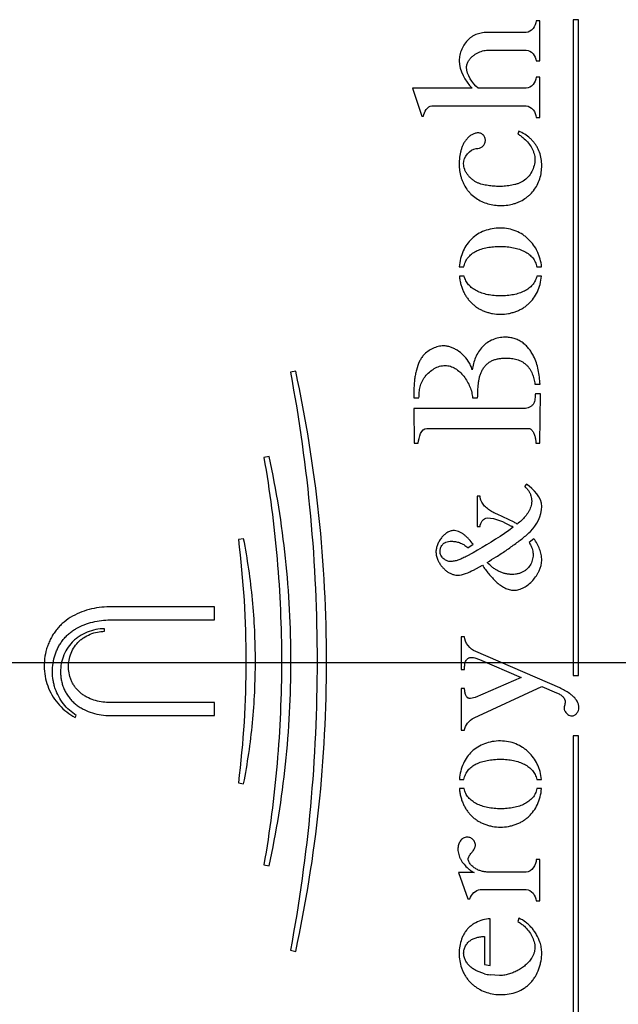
# Model space of a CAD drawing. Header units: inches. Extents: x 0 to 2792, y 0 to 2338.
# Tile 4 of 10: x 187 to 213, y 1473 to 1516. Entities that reach past the tile are written whole.
import ezdxf

# ---------------------------------------------------------------- set-up
doc = ezdxf.new("R2010")
doc.units = ezdxf.units.IN
doc.header["$LTSCALE"] = 1.21
doc.header["$MEASUREMENT"] = 0
doc.layers.add('00_COMPONENTS', color=7, linetype='CONTINUOUS')

msp = doc.modelspace()

# ---------------------------------------------------------------- linework, layer by layer
at = {"layer": '00_COMPONENTS', "color": 7, "linetype": 'Continuous'}
for p, q in [((210.0569, 1516.376), (209.9063, 1516.376)), ((210.0569, 1514.6331), (210.0569, 1516.376)), ((211.5125, 1516.4323), (211.5125, 1487.8228)), ((211.7463, 1516.4323), (211.5125, 1516.4323)), ((211.7463, 1487.8228), (211.7463, 1516.4323)), ((209.4701, 1515.8785), (207.876, 1515.8785)), ((207.7926, 1515.1045), (209.4701, 1515.1045)), ((209.9063, 1514.6331), (210.0569, 1514.6331)), ((210.0569, 1513.9236), (209.9063, 1513.9236)), ((210.0569, 1512.1633), (210.0569, 1513.9236)), ((207.1068, 1513.4436), (204.5135, 1513.4436)), ((204.5135, 1513.4436), (204.918, 1512.2243)), ((209.4701, 1513.4436), (207.3685, 1513.4436)), ((205.3462, 1512.6694), (209.4701, 1512.6694)), ((204.918, 1512.2243), (204.9815, 1512.2243)), ((209.9063, 1512.1633), (210.0569, 1512.1633)), ((207.3707, 1511.4946), (207.3606, 1511.4944)), ((209.1424, 1511.5742), (209.1027, 1511.4433)), ((206.5504, 1505.6458), (206.7514, 1505.6458)), ((209.9324, 1505.6458), (210.136, 1505.6458)), ((206.7614, 1505.2457), (206.5543, 1505.2457)), ((210.1341, 1505.2457), (209.9273, 1505.2457)), ((199.4171, 1501.1042), (199.187, 1501.0577)), ((209.8471, 1500.5272), (210.0724, 1500.5272)), ((204.5686, 1499.9354), (204.7921, 1499.9354)), ((207.1248, 1499.9354), (207.3494, 1499.9354)), ((210.0874, 1500.1183), (209.8648, 1500.1183)), ((210.0569, 1497.9597), (210.0874, 1500.1183)), ((209.3819, 1499.4729), (204.5722, 1499.4729)), ((204.5722, 1499.4729), (204.585, 1497.9597)), ((205.1321, 1498.6055), (209.5493, 1498.6055)), ((204.585, 1497.9597), (204.7514, 1497.9597)), ((209.8903, 1497.9597), (210.0569, 1497.9597)), ((198.2603, 1497.378), (198.0291, 1497.3333)), ((209.477, 1496.1683), (209.3928, 1496.0712)), ((207.3265, 1495.6415), (207.3265, 1494.3195)), ((207.4559, 1495.6415), (207.3265, 1495.6415)), ((208.9408, 1494.5083), (208.2008, 1494.8638)), ((207.3265, 1494.3195), (207.4559, 1494.3195)), ((209.5822, 1494.0445), (209.651, 1494.1089)), ((197.147, 1493.7913), (196.9153, 1493.7538)), ((206.9264, 1493.3983), (207.1504, 1493.5489)), ((209.8051, 1493.7886), (209.5994, 1493.6225)), ((207.1484, 1493.1759), (206.8551, 1493.0186)), ((207.341, 1493.2859), (207.1484, 1493.1759)), ((207.1707, 1492.4246), (207.555, 1492.6353)), ((195.8762, 1490.8166), (191.2884, 1490.8166)), ((195.8762, 1490.2491), (195.8762, 1490.8166)), ((191.3257, 1490.2491), (195.8762, 1490.2491)), ((191.0867, 1489.7519), (191.0867, 1489.8668)), ((206.6309, 1489.5183), (206.6309, 1488.0857)), ((206.7816, 1489.5183), (206.6309, 1489.5183)), ((210.9292, 1487.2807), (207.2655, 1488.8691)), ((207.432, 1488.5247), (209.2474, 1487.7378)), ((206.6309, 1488.0857), (206.7816, 1488.0857)), ((211.5125, 1487.8228), (211.7463, 1487.8228)), ((209.2474, 1487.7378), (207.2416, 1486.8706)), ((206.6309, 1487.2565), (206.6309, 1485.4332)), ((206.7816, 1487.2565), (206.6309, 1487.2565)), ((207.194, 1485.9723), (210.144, 1487.349)), ((210.144, 1487.349), (210.7865, 1487.0706)), ((195.8762, 1486.6458), (191.3335, 1486.6458)), ((195.8762, 1486.0784), (195.8762, 1486.6458)), ((207.2416, 1486.8706), (207.0333, 1486.8214)), ((189.7991, 1485.9941), (189.8476, 1486.083)), ((191.3257, 1486.0784), (195.8762, 1486.0784)), ((206.6309, 1485.4332), (206.7816, 1485.4332)), ((211.5125, 1485.1898), (211.5125, 1461.0317)), ((211.7463, 1485.1898), (211.5125, 1485.1898)), ((211.7463, 1461.0317), (211.7463, 1485.1898)), ((196.9153, 1483.1415), (197.1471, 1483.1041)), ((206.5521, 1483.2949), (206.7531, 1483.2949)), ((209.9279, 1483.2949), (210.1341, 1483.2949)), ((206.7573, 1482.8886), (206.553, 1482.8886)), ((210.1354, 1482.8886), (209.9308, 1482.8886)), ((210.0569, 1479.8043), (209.9063, 1479.8043)), ((210.0569, 1477.997), (210.0569, 1479.8043)), ((198.0297, 1479.5645), (198.2608, 1479.5194)), ((207.2005, 1479.2282), (206.52, 1479.2282)), ((206.52, 1479.2282), (206.9243, 1478.0843)), ((209.4701, 1479.2457), (207.9394, 1479.2457)), ((207.4636, 1478.4857), (209.4701, 1478.4857)), ((206.9243, 1478.0843), (207.0036, 1478.0843)), ((209.9063, 1477.997), (210.0569, 1477.997)), ((207.8883, 1475.1679), (207.8883, 1477.2175)), ((209.1424, 1477.2362), (209.1027, 1477.0878)), ((207.6495, 1476.4401), (207.6495, 1475.2172)), ((199.1869, 1475.837), (199.4172, 1475.7908)), ((207.6495, 1475.2172), (207.8883, 1475.1679)), ((208.2969, 1474.736), (207.8883, 1474.7661))]:
    msp.add_line(p, q, dxfattribs=at)
at = {"layer": '00_COMPONENTS', "color": 4, "linetype": 'Continuous'}
msp.add_line((135.6811, 1488.3882), (215.7307, 1488.3882), dxfattribs=at)
at = {"layer": '00_COMPONENTS', "color": 7, "linetype": 'Continuous'}
for centre, radius, start, end in [((207.7829, 1492.5281), 2.0847, 57.77773, 60.60457), ((207.5145, 1491.8562), 3.0113, 58.79006, 61.72938), ((206.2997, 1493.7088), 0.436, 85.66929, 90.00569), ((207.8695, 1495.8277), 2.4725, 308.15462, 313.84535), ((208.238, 1477.0501), 2.3105, 255.24398, 261.29573)]:
    msp.add_arc(centre, radius, start, end, dxfattribs=at)
for points in [[(209.9063, 1516.376), (209.8926, 1516.1559), (209.6906, 1515.8785), (209.4701, 1515.8785)], [(209.4701, 1515.1045), (209.6842, 1515.1045), (209.892, 1514.8467), (209.9063, 1514.6331)], [(206.5437, 1514.6405), (206.5437, 1514.1996), (206.8027, 1513.7629), (207.1068, 1513.4436)], [(207.3685, 1513.4436), (207.1104, 1513.6769), (206.8688, 1514.012), (206.8688, 1514.36)], [(209.9063, 1513.9236), (209.8922, 1513.7078), (209.6863, 1513.4436), (209.4701, 1513.4436)], [(204.9815, 1512.2243), (205.0208, 1512.4121), (205.1544, 1512.6694), (205.3462, 1512.6694)], [(209.4701, 1512.6694), (209.6928, 1512.6694), (209.8928, 1512.3856), (209.9063, 1512.1633)], [(206.7368, 1510.1511), (206.7368, 1510.4367), (207.0029, 1510.8067), (207.2885, 1510.8067)], [(204.7514, 1497.9597), (204.7907, 1498.2064), (204.8822, 1498.6055), (205.1321, 1498.6055)], [(210.144, 1495.1964), (210.144, 1495.5893), (209.7996, 1495.9438), (209.477, 1496.1683)], [(209.651, 1494.1089), (209.938, 1494.3846), (210.144, 1494.7984), (210.144, 1495.1964)], [(207.4559, 1494.3195), (207.4559, 1494.4852), (207.6077, 1494.7019), (207.7733, 1494.7019)], [(207.7733, 1494.7019), (208.1376, 1494.7019), (208.4887, 1494.5233), (208.8061, 1494.3444)], [(208.8944, 1494.2917), (208.4007, 1493.9219), (207.8746, 1493.5954), (207.341, 1493.2859)], [(206.4629, 1492.2034), (206.7101, 1492.2034), (206.9489, 1492.3156), (207.1707, 1492.4246)], [(207.2655, 1488.8691), (207.0178, 1488.9764), (206.7816, 1489.2485), (206.7816, 1489.5183)], [(206.7816, 1485.4332), (206.7816, 1485.6594), (206.989, 1485.8766), (207.194, 1485.9723)], [(209.9063, 1479.8043), (209.8936, 1479.5684), (209.7063, 1479.2457), (209.4701, 1479.2457)], [(207.0036, 1478.0843), (207.0858, 1478.2704), (207.2601, 1478.4857), (207.4636, 1478.4857)], [(209.4701, 1478.4857), (209.6884, 1478.4857), (209.8924, 1478.2149), (209.9063, 1477.997)]]:
    msp.add_open_spline(points, degree=3, dxfattribs=at)
for points, knots in [([(207.876, 1515.8785), (207.7927, 1515.8785), (207.6675, 1515.8738), (207.5024, 1515.8506), (207.3806, 1515.8227), (207.2822, 1515.7888), (207.2066, 1515.7545), (207.1328, 1515.7149), (207.0449, 1515.6557), (206.9145, 1515.5433), (206.774, 1515.3747), (206.6466, 1515.1438), (206.5645, 1514.8963), (206.5437, 1514.7247), (206.5437, 1514.6405)], [0, 0, 0, 0, 0.1222691, 0.1836142, 0.2446944, 0.3055593, 0.3360407, 0.366655, 0.4284679, 0.4912208, 0.6190564, 0.7484388, 0.8763649, 1, 1, 1, 1]), ([(206.8688, 1514.36), (206.8688, 1514.3846), (206.8729, 1514.4339), (206.8907, 1514.5065), (206.919, 1514.5768), (206.9632, 1514.6563), (207.0281, 1514.7421), (207.1159, 1514.8297), (207.2161, 1514.9078), (207.3253, 1514.9751), (207.4404, 1515.0302), (207.5584, 1515.0716), (207.676, 1515.0978), (207.7545, 1515.1045), (207.7926, 1515.1045)], [0, 0, 0, 0, 0.0572479, 0.1147277, 0.1732057, 0.2331325, 0.3260259, 0.4223184, 0.521067, 0.6209089, 0.7202683, 0.8175224, 0.9111636, 1, 1, 1, 1]), ([(207.3606, 1511.4944), (207.337, 1511.4935), (207.2896, 1511.4882), (207.1966, 1511.4645), (207.0851, 1511.4124), (206.9645, 1511.3237), (206.8585, 1511.2153), (206.7692, 1511.0941), (206.6991, 1510.9646), (206.6469, 1510.8303), (206.6151, 1510.716), (206.5943, 1510.6235), (206.5762, 1510.5303), (206.5587, 1510.4125), (206.5461, 1510.2699), (206.5409, 1510.0787), (206.554, 1509.887), (206.5868, 1509.6983), (206.6218, 1509.5591), (206.6675, 1509.4229), (206.7433, 1509.2469), (206.841, 1509.0809), (206.9586, 1508.9296), (207.089, 1508.7894), (207.2755, 1508.6376), (207.5263, 1508.496), (207.7963, 1508.396), (208.078, 1508.3377), (208.2693, 1508.3252), (208.365, 1508.3252)], [0, 0, 0, 0, 0.0154047, 0.0308521, 0.0622946, 0.0947243, 0.1277442, 0.1605399, 0.1922846, 0.2232667, 0.2540286, 0.269428, 0.2848588, 0.3157996, 0.3468278, 0.3779245, 0.4401847, 0.4713111, 0.5024087, 0.5335004, 0.5646318, 0.62691, 0.6580525, 0.6891624, 0.7513075, 0.813545, 0.8757011, 0.937804, 1, 1, 1, 1]), ([(207.2885, 1510.8067), (207.3338, 1510.8067), (207.4026, 1510.8169), (207.4876, 1510.8506), (207.5464, 1510.8867), (207.5971, 1510.9337), (207.6378, 1510.9897), (207.6674, 1511.0524), (207.6846, 1511.1196), (207.6877, 1511.1888), (207.6764, 1511.2571), (207.6515, 1511.3218), (207.62, 1511.3704), (207.5889, 1511.4044), (207.5538, 1511.4348), (207.4854, 1511.4771), (207.4161, 1511.4946), (207.3707, 1511.4946)], [0, 0, 0, 0, 0.1237876, 0.1863499, 0.2487049, 0.3111152, 0.3738443, 0.4366766, 0.4993546, 0.5618845, 0.6244891, 0.6871266, 0.7497697, 0.781229, 0.8128275, 0.8761307, 1, 1, 1, 1]), ([(208.365, 1508.3252), (208.463, 1508.3252), (208.6591, 1508.3382), (208.8994, 1508.3899), (209.0847, 1508.4539), (209.2641, 1508.5333), (209.4329, 1508.6353), (209.586, 1508.7582), (209.7271, 1508.8949), (209.8791, 1509.0891), (210.0169, 1509.3507), (210.1055, 1509.6327), (210.1401, 1509.8766), (210.1458, 1510.0729), (210.1371, 1510.2687), (210.0975, 1510.511), (210.0143, 1510.7423), (209.922, 1510.9151), (209.8396, 1511.0375), (209.745, 1511.1513), (209.6047, 1511.2911), (209.4075, 1511.4416), (209.2326, 1511.535), (209.1424, 1511.5742)], [0, 0, 0, 0, 0.0624497, 0.1247663, 0.1559471, 0.1871769, 0.2496261, 0.2808706, 0.3121205, 0.3746072, 0.4370699, 0.4994782, 0.5620053, 0.5932947, 0.6245276, 0.6867316, 0.7489265, 0.780118, 0.8113798, 0.842761, 0.8742668, 0.9373753, 1, 1, 1, 1]), ([(209.1027, 1511.4433), (209.1522, 1511.4157), (209.2495, 1511.3534), (209.4085, 1511.2245), (209.5714, 1511.0516), (209.695, 1510.8662), (209.7699, 1510.7075), (209.812, 1510.5856), (209.8386, 1510.4612), (209.8449, 1510.3772), (209.8449, 1510.3354)], [0, 0, 0, 0, 0.1222753, 0.248437, 0.4409103, 0.6323266, 0.7263763, 0.8188886, 0.9099424, 1, 1, 1, 1]), ([(208.3033, 1509.1587), (208.2194, 1509.1587), (208.0934, 1509.1641), (207.9263, 1509.1806), (207.8015, 1509.1974), (207.6773, 1509.218), (207.5543, 1509.245), (207.4333, 1509.2818), (207.315, 1509.3311), (207.2015, 1509.396), (207.0946, 1509.4755), (206.9964, 1509.5676), (206.9097, 1509.6705), (206.8371, 1509.7822), (206.7814, 1509.9007), (206.7454, 1510.0243), (206.7368, 1510.1091), (206.7368, 1510.1511)], [0, 0, 0, 0, 0.1222088, 0.1833861, 0.2445617, 0.3056801, 0.3667174, 0.4278673, 0.4896645, 0.5529643, 0.617759, 0.6832653, 0.7486895, 0.8133435, 0.8767607, 0.9388372, 1, 1, 1, 1]), ([(209.8449, 1510.3354), (209.8449, 1510.2445), (209.8181, 1510.0594), (209.7145, 1509.7988), (209.5559, 1509.5669), (209.3818, 1509.4119), (209.2229, 1509.3243), (209.0978, 1509.2742), (208.9684, 1509.2363), (208.8366, 1509.2077), (208.7039, 1509.1856), (208.5264, 1509.1648), (208.3924, 1509.1587), (208.3033, 1509.1587)], [0, 0, 0, 0, 0.124931, 0.253603, 0.3823443, 0.5078548, 0.5694368, 0.630944, 0.6926874, 0.7545201, 0.8161216, 0.8775111, 1, 1, 1, 1]), ([(208.3439, 1507.3416), (208.2212, 1507.3416), (207.9828, 1507.3223), (207.6451, 1507.2313), (207.3449, 1507.0837), (207.0861, 1506.8842), (206.8719, 1506.6368), (206.7069, 1506.3427), (206.5966, 1506.0075), (206.5598, 1505.7687), (206.5504, 1505.6458)], [0, 0, 0, 0, 0.1343393, 0.2603294, 0.3807246, 0.498268, 0.615712, 0.7366776, 0.8650366, 1, 1, 1, 1]), ([(210.136, 1505.6458), (210.1257, 1505.7625), (210.0952, 1505.9355), (210.0252, 1506.1559), (209.9381, 1506.364), (209.7969, 1506.6053), (209.6155, 1506.816), (209.4502, 1506.9613), (209.2715, 1507.0909), (209.0232, 1507.2216), (208.6937, 1507.3199), (208.4618, 1507.3416), (208.3439, 1507.3416)], [0, 0, 0, 0, 0.129603, 0.1929767, 0.2555631, 0.3788009, 0.5005087, 0.5612057, 0.6219696, 0.7443301, 0.8695571, 1, 1, 1, 1]), ([(206.7514, 1505.6458), (206.7578, 1505.6844), (206.7749, 1505.7594), (206.814, 1505.8663), (206.8652, 1505.9647), (206.9279, 1506.0547), (207.0014, 1506.1365), (207.1143, 1506.2361), (207.246, 1506.3185), (207.3906, 1506.385), (207.5508, 1506.4438), (207.7692, 1506.4985), (208.0496, 1506.5359), (208.244, 1506.5435), (208.3439, 1506.5435)], [0, 0, 0, 0, 0.058889, 0.1154841, 0.1706727, 0.2252941, 0.2801031, 0.3357429, 0.4513289, 0.5120856, 0.575045, 0.707813, 0.8497148, 1, 1, 1, 1]), ([(208.3439, 1506.5435), (208.442, 1506.5435), (208.6336, 1506.5345), (208.9103, 1506.4923), (209.1652, 1506.4226), (209.3588, 1506.3405), (209.4972, 1506.261), (209.5908, 1506.1956), (209.6753, 1506.123), (209.7498, 1506.0426), (209.8138, 1505.9542), (209.866, 1505.8576), (209.9063, 1505.7543), (209.9251, 1505.6823), (209.9324, 1505.6458)], [0, 0, 0, 0, 0.1489577, 0.2905507, 0.4240333, 0.5490558, 0.6085088, 0.6660821, 0.7221436, 0.7772336, 0.8320598, 0.8874058, 0.9434575, 1, 1, 1, 1]), ([(206.5543, 1505.2457), (206.5602, 1505.1847), (206.5765, 1505.064), (206.6151, 1504.8875), (206.6673, 1504.7191), (206.733, 1504.5608), (206.8115, 1504.4136), (206.902, 1504.2775), (207.0037, 1504.1524), (207.1159, 1504.0383), (207.2383, 1503.9354), (207.3708, 1503.8445), (207.5135, 1503.766), (207.6661, 1503.7009), (207.8273, 1503.6497), (208.0522, 1503.6), (208.2265, 1503.5849), (208.3429, 1503.5849)], [0, 0, 0, 0, 0.0681924, 0.135222, 0.200574, 0.2638982, 0.3254799, 0.3857986, 0.4453002, 0.5043867, 0.5634171, 0.6227691, 0.6828609, 0.744141, 0.8068196, 0.8706212, 1, 1, 1, 1]), ([(208.3531, 1504.3831), (208.257, 1504.3831), (208.0675, 1504.3917), (207.7928, 1504.4309), (207.5381, 1504.4977), (207.3103, 1504.5925), (207.1132, 1504.7146), (206.9763, 1504.8404), (206.8885, 1504.9538), (206.8338, 1505.0447), (206.7904, 1505.1423), (206.7697, 1505.2107), (206.7614, 1505.2457)], [0, 0, 0, 0, 0.1479281, 0.2914373, 0.4264235, 0.5521367, 0.6699188, 0.781613, 0.8360843, 0.8902242, 0.9446339, 1, 1, 1, 1]), ([(208.3429, 1503.5849), (208.4594, 1503.5849), (208.6339, 1503.6001), (208.8592, 1503.6498), (209.0208, 1503.701), (209.1737, 1503.766), (209.3168, 1503.8445), (209.4498, 1503.9357), (209.6136, 1504.0739), (209.7939, 1504.2779), (209.9635, 1504.5651), (210.0823, 1504.8916), (210.123, 1505.1251), (210.1341, 1505.2457)], [0, 0, 0, 0, 0.1295232, 0.1934332, 0.2562357, 0.3176469, 0.3778765, 0.4373893, 0.4966352, 0.6157913, 0.7379822, 0.8653318, 1, 1, 1, 1]), ([(209.9273, 1505.2457), (209.9192, 1505.2096), (209.8988, 1505.1387), (209.8563, 1505.0375), (209.8026, 1504.9438), (209.7381, 1504.8584), (209.6636, 1504.7813), (209.58, 1504.7118), (209.4877, 1504.6495), (209.3518, 1504.5736), (209.1611, 1504.4955), (208.9094, 1504.4302), (208.6369, 1504.3916), (208.4487, 1504.3831), (208.3531, 1504.3831)], [0, 0, 0, 0, 0.0573279, 0.1138106, 0.1692502, 0.2239939, 0.2788847, 0.3346458, 0.3918354, 0.4508458, 0.5751868, 0.7091237, 0.8520552, 1, 1, 1, 1]), ([(208.5478, 1502.5812), (208.4556, 1502.5812), (208.2713, 1502.5636), (208.0058, 1502.4832), (207.7625, 1502.3499), (207.5506, 1502.1694), (207.3795, 1501.948), (207.2495, 1501.6989), (207.1594, 1501.433), (207.1252, 1501.2492), (207.1147, 1501.1573)], [0, 0, 0, 0, 0.1245378, 0.2483997, 0.3724412, 0.49683, 0.6219368, 0.7482533, 0.8749023, 1, 1, 1, 1]), ([(209.7872, 1501.7575), (209.7568, 1501.8154), (209.6909, 1501.9294), (209.5764, 1502.0904), (209.4443, 1502.2372), (209.3185, 1502.3427), (209.2087, 1502.4132), (209.093, 1502.4738), (208.9389, 1502.5314), (208.7454, 1502.5722), (208.6136, 1502.5812), (208.5478, 1502.5812)], [0, 0, 0, 0, 0.1248026, 0.2506416, 0.3759787, 0.5002576, 0.5622472, 0.6243422, 0.7490501, 0.8744985, 1, 1, 1, 1]), ([(205.8617, 1502.2026), (205.7825, 1502.2026), (205.6206, 1502.1806), (205.3889, 1502.096), (205.174, 1501.9675), (205.0079, 1501.82), (204.8895, 1501.6714), (204.8366, 1501.5783), (204.8149, 1501.5305)], [0, 0, 0, 0, 0.1823149, 0.371626, 0.5641904, 0.7550118, 0.879188, 1, 1, 1, 1]), ([(207.1147, 1501.1573), (207.0965, 1501.2244), (207.059, 1501.3237), (206.9936, 1501.4499), (206.8968, 1501.6069), (206.7293, 1501.8084), (206.511, 1501.9848), (206.3186, 1502.0931), (206.1695, 1502.1542), (206.0167, 1502.1932), (205.913, 1502.2026), (205.8617, 1502.2026)], [0, 0, 0, 0, 0.1203999, 0.1826125, 0.2458956, 0.4393947, 0.6330563, 0.7279641, 0.8207425, 0.9112753, 1, 1, 1, 1]), ([(207.3494, 1499.9354), (207.3502, 1500.0377), (207.3544, 1500.2426), (207.3738, 1500.4987), (207.4023, 1500.7025), (207.4341, 1500.8538), (207.4802, 1501.0014), (207.5445, 1501.1427), (207.6291, 1501.2738), (207.7151, 1501.3719), (207.7925, 1501.4412), (207.8544, 1501.4879), (207.92, 1501.5287), (208.012, 1501.5745), (208.1093, 1501.6088), (208.2089, 1501.6338), (208.3097, 1501.6535), (208.4372, 1501.6687), (208.5397, 1501.6723), (208.591, 1501.6723)], [0, 0, 0, 0, 0.1242853, 0.2489784, 0.3116686, 0.3742415, 0.4365974, 0.4991219, 0.5622619, 0.6254731, 0.6569593, 0.6883061, 0.7195221, 0.7506739, 0.8130466, 0.8442882, 0.8754695, 0.9377252, 1, 1, 1, 1]), ([(208.591, 1501.6723), (208.6697, 1501.6723), (208.7879, 1501.6661), (208.9434, 1501.6409), (209.0582, 1501.6122), (209.1699, 1501.5719), (209.2768, 1501.5192), (209.3774, 1501.4549), (209.4699, 1501.3797), (209.5525, 1501.294), (209.6235, 1501.1987), (209.6836, 1501.0961), (209.7501, 1500.9518), (209.8101, 1500.7621), (209.8375, 1500.6057), (209.8471, 1500.5272)], [0, 0, 0, 0, 0.1243806, 0.1865463, 0.2487506, 0.3111398, 0.3738689, 0.4367174, 0.4994539, 0.5619401, 0.6242833, 0.6867973, 0.7495718, 0.8750949, 1, 1, 1, 1]), ([(210.0724, 1500.5272), (210.0657, 1500.6328), (210.0467, 1500.8442), (209.9976, 1501.1591), (209.9178, 1501.4676), (209.8363, 1501.6641), (209.7872, 1501.7575)], [0, 0, 0, 0, 0.2495723, 0.5006633, 0.7511621, 1, 1, 1, 1]), ([(204.8149, 1501.5305), (204.7596, 1501.4068), (204.6929, 1501.2133), (204.6328, 1500.9485), (204.6008, 1500.7471), (204.5811, 1500.5445), (204.5677, 1500.2739), (204.5678, 1500.0708), (204.5686, 1499.9354)], [0, 0, 0, 0, 0.2498256, 0.3752358, 0.5005932, 0.6255725, 0.7503612, 1, 1, 1, 1]), ([(204.7921, 1499.9354), (204.7928, 1500.0166), (204.7963, 1500.1385), (204.8155, 1500.2999), (204.8395, 1500.4199), (204.8755, 1500.5383), (204.9259, 1500.6538), (204.9894, 1500.7654), (205.0901, 1500.9075), (205.241, 1501.0669), (205.4184, 1501.195), (205.5718, 1501.2723), (205.69, 1501.3156), (205.8108, 1501.3429), (205.8925, 1501.3493), (205.9331, 1501.3493)], [0, 0, 0, 0, 0.1208188, 0.1811147, 0.2415334, 0.3025619, 0.3648732, 0.4285126, 0.4931522, 0.6236185, 0.7529456, 0.8163524, 0.8785984, 0.9397151, 1, 1, 1, 1]), ([(205.9331, 1501.3493), (205.9712, 1501.3493), (206.0478, 1501.3431), (206.1991, 1501.3073), (206.3819, 1501.2213), (206.5792, 1501.0692), (206.7539, 1500.8785), (206.9014, 1500.6599), (207.017, 1500.424), (207.0957, 1500.1813), (207.121, 1500.016), (207.1248, 1499.9354)], [0, 0, 0, 0, 0.0571767, 0.1146091, 0.2325715, 0.3566757, 0.4862291, 0.618732, 0.7508227, 0.8789487, 1, 1, 1, 1]), ([(199.187, 1501.0577), (199.5739, 1498.9806), (200.1562, 1494.788), (200.4446, 1488.4473), (200.1563, 1482.1068), (199.5745, 1477.914), (199.1869, 1475.837)], [0, 0, 0, 0, 0.2499977, 0.5, 0.7500024, 1, 1, 1, 1]), ([(199.4172, 1475.7908), (199.8663, 1477.8675), (200.5394, 1482.0723), (200.8727, 1488.4475), (200.5392, 1494.8228), (199.8655, 1499.0274), (199.4171, 1501.1042)], [0, 0, 0, 0, 0.2500408, 0.5, 0.7499591, 1, 1, 1, 1]), ([(209.8648, 1500.1183), (209.8629, 1500.0431), (209.8553, 1499.9295), (209.8297, 1499.7806), (209.7951, 1499.6911), (209.7502, 1499.6301), (209.709, 1499.5898), (209.6617, 1499.5549), (209.5925, 1499.5161), (209.4991, 1499.4829), (209.4205, 1499.4729), (209.3819, 1499.4729)], [0, 0, 0, 0, 0.245526, 0.3700916, 0.4921396, 0.5533966, 0.6158029, 0.6794775, 0.7441486, 0.8740039, 1, 1, 1, 1]), ([(209.5493, 1498.6055), (209.564, 1498.6055), (209.5929, 1498.6025), (209.6339, 1498.589), (209.6711, 1498.5675), (209.7107, 1498.534), (209.7502, 1498.4852), (209.7869, 1498.4206), (209.8173, 1498.3483), (209.8502, 1498.2447), (209.8767, 1498.1146), (209.8876, 1498.0098), (209.8903, 1497.9597)], [0, 0, 0, 0, 0.0556022, 0.1090309, 0.1624561, 0.2174546, 0.304726, 0.3985481, 0.4981074, 0.6015417, 0.8097209, 1, 1, 1, 1]), ([(198.0291, 1497.3333), (198.2855, 1495.8679), (198.67, 1492.9131), (198.8606, 1488.4489), (198.6703, 1483.9848), (198.2859, 1481.0299), (198.0297, 1479.5645)], [0, 0, 0, 0, 0.249998, 0.5000001, 0.750002, 1, 1, 1, 1]), ([(198.2608, 1479.5194), (198.5784, 1480.9841), (199.054, 1483.9506), (199.2895, 1488.4487), (199.0536, 1492.9469), (198.5772, 1495.9132), (198.2603, 1497.378)], [0, 0, 0, 0, 0.2499965, 0.4999999, 0.7500033, 1, 1, 1, 1]), ([(209.3928, 1496.0712), (209.4255, 1496.0473), (209.487, 1495.9927), (209.5646, 1495.896), (209.6271, 1495.7874), (209.673, 1495.6704), (209.6961, 1495.5684), (209.7047, 1495.4861), (209.7062, 1495.4043), (209.6959, 1495.3026), (209.6664, 1495.1837), (209.6223, 1495.0694), (209.5662, 1494.9609), (209.4999, 1494.8589), (209.4006, 1494.7315), (209.26, 1494.5868), (209.1373, 1494.4824), (209.0749, 1494.4317)], [0, 0, 0, 0, 0.0620427, 0.125223, 0.189196, 0.253376, 0.3171316, 0.3487128, 0.3800571, 0.4423773, 0.5047217, 0.5672171, 0.6296151, 0.6915926, 0.7533676, 0.8768358, 1, 1, 1, 1]), ([(208.2008, 1494.8638), (208.1347, 1494.889), (208.0026, 1494.9501), (207.8474, 1495.0471), (207.7314, 1495.1397), (207.6521, 1495.2154), (207.5827, 1495.2971), (207.5196, 1495.3936), (207.4793, 1495.4877), (207.46, 1495.5749), (207.4563, 1495.6192), (207.4559, 1495.6415)], [0, 0, 0, 0, 0.1869145, 0.3836268, 0.4820376, 0.5788276, 0.6731606, 0.7646686, 0.8828104, 0.9412168, 1, 1, 1, 1]), ([(206.2997, 1494.1448), (206.275, 1494.1448), (206.2252, 1494.1406), (206.1264, 1494.1163), (206.0068, 1494.0582), (205.8776, 1493.9563), (205.7632, 1493.8292), (205.6672, 1493.6843), (205.5932, 1493.5289), (205.5449, 1493.3704), (205.5321, 1493.263), (205.5321, 1493.2112)], [0, 0, 0, 0, 0.056614, 0.1138143, 0.2322155, 0.3575638, 0.4885507, 0.6220827, 0.7543009, 0.88132, 1, 1, 1, 1]), ([(207.1504, 1493.5489), (207.0954, 1493.6216), (207.0103, 1493.7281), (206.8859, 1493.8585), (206.7878, 1493.9465), (206.6839, 1494.0224), (206.5735, 1494.0834), (206.4561, 1494.1263), (206.3741, 1494.1404), (206.3327, 1494.1436)], [0, 0, 0, 0, 0.2625099, 0.3919022, 0.5184539, 0.64166, 0.7618336, 0.8803778, 1, 1, 1, 1]), ([(207.7603, 1492.7566), (207.8939, 1492.8369), (208.1715, 1493.0085), (208.5892, 1493.2821), (208.939, 1493.5275), (209.2077, 1493.7302), (209.3355, 1493.8324), (209.397, 1493.8835)], [0, 0, 0, 0, 0.2350858, 0.4922319, 0.7531857, 0.8794661, 1, 1, 1, 1]), ([(196.9153, 1493.7538), (197.1353, 1491.9954), (197.3567, 1488.4477), (197.1363, 1484.8998), (196.9153, 1483.1415)], [0, 0, 0, 0, 0.5, 1, 1, 1, 1]), ([(197.1471, 1483.1041), (197.3188, 1483.9832), (197.575, 1485.7596), (197.702, 1488.4477), (197.5748, 1491.1357), (197.318, 1492.912), (197.147, 1493.7913)], [0, 0, 0, 0, 0.2499972, 0.5, 0.7500026, 1, 1, 1, 1]), ([(206.1543, 1492.7975), (206.1331, 1492.7975), (206.0879, 1492.8029), (206.0195, 1492.8231), (205.9492, 1492.856), (205.8577, 1492.917), (205.7812, 1493.0031), (205.7314, 1493.1064), (205.7136, 1493.1778), (205.7091, 1493.2371), (205.7108, 1493.2827), (205.7171, 1493.3284), (205.7312, 1493.3877), (205.7586, 1493.4582), (205.8004, 1493.521), (205.8422, 1493.5643), (205.8785, 1493.5938), (205.9201, 1493.6197), (205.9858, 1493.65), (206.0846, 1493.6748), (206.1685, 1493.6803), (206.2135, 1493.6803)], [0, 0, 0, 0, 0.0439773, 0.0938455, 0.1479456, 0.204707, 0.3216672, 0.3814367, 0.4421423, 0.4732115, 0.5048664, 0.536872, 0.5688951, 0.6315997, 0.6930456, 0.7242729, 0.7564242, 0.7900685, 0.8258654, 0.9065223, 1, 1, 1, 1]), ([(206.2135, 1493.6803), (206.2412, 1493.6803), (206.2978, 1493.6779), (206.4148, 1493.6635), (206.5343, 1493.6324), (206.6528, 1493.5829), (206.7793, 1493.5149), (206.8685, 1493.448), (206.9264, 1493.3983)], [0, 0, 0, 0, 0.1062155, 0.2167196, 0.4508479, 0.5760014, 0.7077702, 1, 1, 1, 1]), ([(209.5994, 1493.6225), (209.6393, 1493.558), (209.6914, 1493.4556), (209.7388, 1493.3106), (209.7617, 1493.1979), (209.7697, 1493.0826), (209.7609, 1492.9663), (209.7358, 1492.8513), (209.6811, 1492.7022), (209.595, 1492.5643), (209.4812, 1492.4482), (209.3806, 1492.3728), (209.2654, 1492.3116), (209.1366, 1492.2667), (208.9969, 1492.2389), (208.9, 1492.2326), (208.8508, 1492.2326)], [0, 0, 0, 0, 0.1157497, 0.1740602, 0.2324023, 0.2909173, 0.3499848, 0.4097104, 0.4700263, 0.5919424, 0.654019, 0.7173992, 0.7831368, 0.8523161, 0.9248546, 1, 1, 1, 1]), ([(210.144, 1492.8544), (210.144, 1492.9367), (210.1264, 1493.1031), (210.0555, 1493.3451), (209.9478, 1493.576), (209.8555, 1493.7198), (209.8051, 1493.7886)], [0, 0, 0, 0, 0.2447409, 0.493732, 0.7464443, 1, 1, 1, 1]), ([(205.5321, 1493.2112), (205.5321, 1493.1525), (205.5439, 1493.063), (205.5777, 1492.9471), (205.6182, 1492.8446), (205.6781, 1492.7305), (205.7609, 1492.6095), (205.8572, 1492.4983), (205.9647, 1492.4), (206.0811, 1492.3177), (206.2043, 1492.2544), (206.3321, 1492.2135), (206.4198, 1492.2034), (206.4629, 1492.2034)], [0, 0, 0, 0, 0.118076, 0.1797147, 0.2428772, 0.3398573, 0.4385068, 0.5374787, 0.6354186, 0.7311326, 0.823786, 0.9131629, 1, 1, 1, 1]), ([(206.8551, 1493.0186), (206.8212, 1493.0017), (206.7566, 1492.9694), (206.6367, 1492.9118), (206.5229, 1492.8633), (206.4111, 1492.8287), (206.3286, 1492.8106), (206.2428, 1492.7997), (206.1843, 1492.7975), (206.1543, 1492.7975)], [0, 0, 0, 0, 0.1529513, 0.2915934, 0.537569, 0.6513602, 0.7637377, 0.8786035, 1, 1, 1, 1]), ([(207.555, 1492.6353), (207.6423, 1492.5078), (207.7813, 1492.3175), (207.9873, 1492.0786), (208.156, 1491.9096), (208.3355, 1491.7621), (208.525, 1491.6443), (208.6928, 1491.5778), (208.8294, 1491.5502), (208.8981, 1491.5454), (208.9324, 1491.5454)], [0, 0, 0, 0, 0.2548563, 0.3880299, 0.5201358, 0.6482523, 0.7705172, 0.8868185, 0.9435217, 1, 1, 1, 1]), ([(208.8508, 1492.2326), (208.799, 1492.2326), (208.6953, 1492.2396), (208.5433, 1492.2683), (208.3971, 1492.3142), (208.2577, 1492.3761), (208.1245, 1492.4524), (207.9528, 1492.573), (207.8347, 1492.68), (207.7603, 1492.7566)], [0, 0, 0, 0, 0.1250496, 0.2499885, 0.3724504, 0.4941568, 0.6171997, 0.742383, 1, 1, 1, 1]), ([(208.9324, 1491.5454), (208.9683, 1491.5454), (209.0412, 1491.5509), (209.1497, 1491.5746), (209.2575, 1491.6126), (209.4011, 1491.6814), (209.5726, 1491.797), (209.757, 1491.9701), (209.8894, 1492.1378), (209.9789, 1492.2827), (210.0888, 1492.4973), (210.144, 1492.6973), (210.144, 1492.8544)], [0, 0, 0, 0, 0.0557975, 0.113063, 0.1721391, 0.2331058, 0.3600141, 0.4916688, 0.6247509, 0.6907709, 0.7558647, 1, 1, 1, 1]), ([(191.2884, 1490.8166), (191.1415, 1490.8166), (190.845, 1490.7969), (190.4064, 1490.7108), (189.9812, 1490.5665), (189.5838, 1490.3628), (189.2869, 1490.1414), (189.0798, 1489.934), (188.9404, 1489.7647), (188.8173, 1489.5833), (188.7112, 1489.3916), (188.6225, 1489.1911), (188.5284, 1488.9148), (188.4559, 1488.5559), (188.4418, 1488.1176), (188.5007, 1487.6837), (188.632, 1487.2661), (188.8343, 1486.8761), (189.1024, 1486.5257), (189.4246, 1486.2244), (189.6705, 1486.0626), (189.7991, 1485.9941)], [0, 0, 0, 0, 0.0626124, 0.126297, 0.1901299, 0.2534402, 0.3160003, 0.3471377, 0.3782488, 0.4093601, 0.4404765, 0.4715886, 0.5026905, 0.5648323, 0.6269122, 0.6888468, 0.7506646, 0.8126906, 0.8752399, 0.9378784, 1, 1, 1, 1]), ([(189.8476, 1486.083), (189.7421, 1486.1507), (189.5421, 1486.3056), (189.2844, 1486.5836), (189.0753, 1486.8997), (188.9487, 1487.1882), (188.8779, 1487.4282), (188.8274, 1487.6732), (188.8016, 1487.9865), (188.8285, 1488.3628), (188.9006, 1488.6697), (188.9889, 1488.905), (189.0706, 1489.0752), (189.1671, 1489.2375), (189.278, 1489.3903), (189.4025, 1489.5321), (189.5405, 1489.661), (189.6907, 1489.7764), (189.9052, 1489.913), (190.1955, 1490.051), (190.5646, 1490.1662), (190.9437, 1490.2339), (191.1992, 1490.2491), (191.3257, 1490.2491)], [0, 0, 0, 0, 0.0620969, 0.1246278, 0.1870241, 0.2489655, 0.2798883, 0.3108242, 0.3727842, 0.4349101, 0.4970501, 0.5281612, 0.5593041, 0.5904508, 0.6215777, 0.6526809, 0.683786, 0.7149803, 0.7463481, 0.8096507, 0.8735408, 0.9373218, 1, 1, 1, 1]), ([(191.0867, 1489.8668), (190.9575, 1489.8668), (190.6962, 1489.8395), (190.3187, 1489.7259), (190.0256, 1489.5732), (189.8144, 1489.4182), (189.6237, 1489.243), (189.4258, 1488.9861), (189.2599, 1488.6357), (189.1687, 1488.2591), (189.1559, 1487.9359), (189.184, 1487.68), (189.2244, 1487.4911), (189.2841, 1487.3074), (189.3632, 1487.1312), (189.4609, 1486.9645), (189.5761, 1486.8092), (189.7076, 1486.6672), (189.8544, 1486.5406), (190.0145, 1486.4298), (190.2431, 1486.3026), (190.5502, 1486.1824), (190.9347, 1486.0976), (191.1962, 1486.0784), (191.3257, 1486.0784)], [0, 0, 0, 0, 0.0623611, 0.1257846, 0.1892161, 0.2207124, 0.2519765, 0.3139557, 0.3757928, 0.4377037, 0.4997063, 0.5307478, 0.561766, 0.5927607, 0.6237587, 0.6547781, 0.6858137, 0.716866, 0.7479622, 0.7791973, 0.8106345, 0.8739919, 0.9374926, 1, 1, 1, 1]), ([(191.3335, 1486.6458), (191.2263, 1486.6458), (191.0098, 1486.6601), (190.6904, 1486.7246), (190.4341, 1486.8177), (190.2424, 1486.9176), (190.1076, 1487.0053), (189.9834, 1487.1064), (189.8716, 1487.2208), (189.7732, 1487.3469), (189.6893, 1487.483), (189.6207, 1487.6274), (189.5513, 1487.8286), (189.505, 1488.0922), (189.5134, 1488.4127), (189.5846, 1488.7253), (189.7186, 1489.0165), (189.8803, 1489.2303), (190.0368, 1489.3766), (190.2105, 1489.5061), (190.4521, 1489.6338), (190.7638, 1489.729), (190.9799, 1489.7519), (191.0867, 1489.7519)], [0, 0, 0, 0, 0.0625797, 0.1261678, 0.189541, 0.220952, 0.2521463, 0.2831996, 0.3142354, 0.3452845, 0.3763307, 0.4073504, 0.4383471, 0.5003208, 0.562342, 0.6242577, 0.6860803, 0.7480525, 0.779312, 0.8108044, 0.874229, 0.9376447, 1, 1, 1, 1]), ([(206.7816, 1488.0857), (206.7816, 1488.1145), (206.7805, 1488.1722), (206.782, 1488.2592), (206.7939, 1488.3473), (206.8215, 1488.4331), (206.8577, 1488.4994), (206.8953, 1488.5442), (206.9272, 1488.5718), (206.9632, 1488.5924), (207.0161, 1488.6109), (207.0587, 1488.6152), (207.0872, 1488.6152)], [0, 0, 0, 0, 0.1245652, 0.2490525, 0.3757578, 0.5070683, 0.6366065, 0.6988266, 0.7590002, 0.8178504, 0.876961, 1, 1, 1, 1]), ([(207.0872, 1488.6152), (207.1165, 1488.6152), (207.1763, 1488.609), (207.2927, 1488.581), (207.3772, 1488.5484), (207.432, 1488.5247)], [0, 0, 0, 0, 0.245001, 0.5006249, 1, 1, 1, 1]), ([(207.0333, 1486.8214), (207.0219, 1486.8214), (206.9995, 1486.8225), (206.967, 1486.8286), (206.9368, 1486.8396), (206.9097, 1486.8561), (206.8859, 1486.8774), (206.8576, 1486.9119), (206.8297, 1486.964), (206.8065, 1487.0339), (206.7915, 1487.1084), (206.7834, 1487.1831), (206.7816, 1487.2326), (206.7816, 1487.2565)], [0, 0, 0, 0, 0.060835, 0.1192569, 0.1756397, 0.2311181, 0.2872621, 0.34518, 0.4679881, 0.5997446, 0.7364515, 0.8721761, 1, 1, 1, 1]), ([(210.7865, 1487.0706), (210.812, 1487.0595), (210.8631, 1487.038), (210.9383, 1487.0022), (210.9976, 1486.9654), (211.0409, 1486.9298), (211.0813, 1486.8892), (211.1238, 1486.831), (211.1531, 1486.7653), (211.1654, 1486.7105), (211.1692, 1486.6555), (211.1568, 1486.5869), (211.137, 1486.5206), (211.1244, 1486.4661), (211.1188, 1486.4245), (211.1192, 1486.3821), (211.1272, 1486.3395), (211.1415, 1486.2974), (211.1684, 1486.2425), (211.2143, 1486.1796), (211.2833, 1486.118), (211.3624, 1486.0752), (211.4207, 1486.0635), (211.449, 1486.0635)], [0, 0, 0, 0, 0.0605671, 0.1211444, 0.1816916, 0.212317, 0.2434835, 0.3065312, 0.3686444, 0.3989656, 0.4287979, 0.4885119, 0.5496077, 0.5801387, 0.6105036, 0.6410512, 0.6723845, 0.7046638, 0.7378, 0.8055475, 0.8732059, 0.9383123, 1, 1, 1, 1]), ([(211.7619, 1486.4234), (211.7619, 1486.448), (211.7583, 1486.4969), (211.7426, 1486.5687), (211.7175, 1486.6378), (211.6606, 1486.7508), (211.5697, 1486.8633), (211.4521, 1486.9707), (211.321, 1487.0715), (211.1474, 1487.1784), (211.0016, 1487.2494), (210.9292, 1487.2807)], [0, 0, 0, 0, 0.0586441, 0.1165746, 0.1746876, 0.2336275, 0.4179322, 0.5147789, 0.6136303, 0.8119, 1, 1, 1, 1]), ([(211.449, 1486.0635), (211.4704, 1486.0635), (211.5138, 1486.07), (211.5746, 1486.0955), (211.6295, 1486.1335), (211.6766, 1486.181), (211.7141, 1486.236), (211.7502, 1486.3152), (211.7619, 1486.3805), (211.7619, 1486.4234)], [0, 0, 0, 0, 0.1227981, 0.2477499, 0.375076, 0.502786, 0.6291081, 0.7542468, 1, 1, 1, 1]), ([(208.3439, 1484.9698), (208.222, 1484.9698), (207.9852, 1484.9508), (207.6496, 1484.861), (207.3508, 1484.7154), (207.0929, 1484.5185), (206.8788, 1484.2743), (206.7129, 1483.9841), (206.6009, 1483.653), (206.5625, 1483.4167), (206.5521, 1483.2949)], [0, 0, 0, 0, 0.1344614, 0.2606081, 0.381158, 0.4988181, 0.6162945, 0.7371249, 0.8651914, 1, 1, 1, 1]), ([(210.1341, 1483.2949), (210.1226, 1483.4105), (210.0908, 1483.5816), (210.0194, 1483.7994), (209.9314, 1484.005), (209.7896, 1484.2434), (209.6084, 1484.4513), (209.4435, 1484.5947), (209.2655, 1484.7226), (209.0185, 1484.8515), (208.6912, 1484.9484), (208.461, 1484.9698), (208.3439, 1484.9698)], [0, 0, 0, 0, 0.1294083, 0.1927208, 0.2552658, 0.3784707, 0.5001968, 0.5609176, 0.6217137, 0.7441593, 0.8694809, 1, 1, 1, 1]), ([(206.7531, 1483.2949), (206.7601, 1483.3327), (206.7783, 1483.4061), (206.8187, 1483.5105), (206.871, 1483.6066), (206.9345, 1483.6945), (207.0087, 1483.7743), (207.1221, 1483.8715), (207.2893, 1483.9738), (207.5184, 1484.0647), (207.7742, 1484.1276), (208.0524, 1484.1641), (208.245, 1484.1716), (208.3439, 1484.1716)], [0, 0, 0, 0, 0.0583466, 0.114566, 0.1695318, 0.2240631, 0.2788899, 0.3346287, 0.4505595, 0.5745724, 0.7076598, 0.8497339, 1, 1, 1, 1]), ([(208.3439, 1484.1716), (208.4408, 1484.1716), (208.6302, 1484.1627), (208.9038, 1484.1214), (209.1563, 1484.0532), (209.3485, 1483.973), (209.4863, 1483.8953), (209.5798, 1483.8314), (209.6644, 1483.7607), (209.7394, 1483.6825), (209.8043, 1483.5964), (209.8578, 1483.5022), (209.8998, 1483.4013), (209.9198, 1483.3308), (209.9279, 1483.2949)], [0, 0, 0, 0, 0.1488222, 0.2903943, 0.4239894, 0.5492488, 0.6088502, 0.6665662, 0.7227324, 0.7778534, 0.8325955, 0.8877423, 0.9436054, 1, 1, 1, 1]), ([(206.553, 1482.8886), (206.5584, 1482.8272), (206.5741, 1482.7056), (206.6119, 1482.5278), (206.6634, 1482.3579), (206.7286, 1482.1981), (206.8068, 1482.0495), (206.8971, 1481.9121), (206.9988, 1481.7859), (207.1112, 1481.6708), (207.2338, 1481.5669), (207.3667, 1481.475), (207.5098, 1481.3958), (207.6629, 1481.3301), (207.8248, 1481.2784), (208.0508, 1481.2282), (208.2259, 1481.2129), (208.3429, 1481.2129)], [0, 0, 0, 0, 0.0682284, 0.135329, 0.2007789, 0.2641986, 0.3258387, 0.3861841, 0.4456869, 0.5047553, 0.5637527, 0.6230589, 0.6830948, 0.7443129, 0.8069368, 0.8706939, 1, 1, 1, 1]), ([(208.3536, 1482.0101), (208.2566, 1482.0101), (208.0654, 1482.0189), (207.7882, 1482.0589), (207.5315, 1482.1269), (207.3022, 1482.2235), (207.1045, 1482.3478), (206.9681, 1482.4761), (206.8811, 1482.5915), (206.8273, 1482.6841), (206.7849, 1482.7834), (206.7651, 1482.853), (206.7573, 1482.8886)], [0, 0, 0, 0, 0.148055, 0.2916442, 0.4266218, 0.5522316, 0.6697961, 0.7812574, 0.8356781, 0.8898462, 0.9443859, 1, 1, 1, 1]), ([(208.3429, 1481.2129), (208.46, 1481.2129), (208.6353, 1481.2283), (208.8616, 1481.2785), (209.0238, 1481.3301), (209.1773, 1481.3958), (209.3209, 1481.475), (209.4542, 1481.5671), (209.6183, 1481.7066), (209.7987, 1481.9125), (209.9678, 1482.2023), (210.0855, 1482.5317), (210.125, 1482.7671), (210.1354, 1482.8886)], [0, 0, 0, 0, 0.1294422, 0.193304, 0.2560485, 0.3173945, 0.3775655, 0.4370305, 0.4962429, 0.6153786, 0.7376153, 0.8650957, 1, 1, 1, 1]), ([(209.9308, 1482.8886), (209.9232, 1482.852), (209.9037, 1482.7799), (209.8624, 1482.677), (209.8096, 1482.5814), (209.7456, 1482.4943), (209.6715, 1482.4156), (209.588, 1482.3448), (209.4957, 1482.2813), (209.3593, 1482.2041), (209.1678, 1482.1246), (208.9145, 1482.0581), (208.6399, 1482.0188), (208.4501, 1482.0101), (208.3536, 1482.0101)], [0, 0, 0, 0, 0.0574757, 0.1141338, 0.1697546, 0.224585, 0.2794706, 0.3351653, 0.392254, 0.4511515, 0.5752761, 0.7090545, 0.8519662, 1, 1, 1, 1]), ([(206.8954, 1480.7705), (206.8649, 1480.7705), (206.8039, 1480.7624), (206.7187, 1480.7275), (206.6461, 1480.6712), (206.568, 1480.5769), (206.5045, 1480.4351), (206.4882, 1480.3125), (206.4882, 1480.2515)], [0, 0, 0, 0, 0.1252344, 0.2495993, 0.3736358, 0.4987359, 0.7495904, 1, 1, 1, 1]), ([(207.9394, 1479.2457), (207.8886, 1479.2457), (207.7869, 1479.2482), (207.635, 1479.2641), (207.4847, 1479.2975), (207.3631, 1479.3438), (207.2692, 1479.3935), (207.1996, 1479.4385), (207.1325, 1479.4906), (207.0702, 1479.5488), (207.0158, 1479.6119), (206.9727, 1479.6787), (206.9443, 1479.7482), (206.9364, 1479.8081), (206.9421, 1479.8545), (206.9518, 1479.8886), (206.966, 1479.9223), (206.9905, 1479.9673), (207.0284, 1480.0223), (207.0793, 1480.0863), (207.131, 1480.1502), (207.179, 1480.2149), (207.2191, 1480.2816), (207.2423, 1480.3404), (207.2519, 1480.3889), (207.2542, 1480.4261), (207.2513, 1480.464), (207.2411, 1480.5149), (207.2173, 1480.5768), (207.1808, 1480.6326), (207.1447, 1480.6715), (207.1046, 1480.7057), (207.048, 1480.7395), (206.9734, 1480.7646), (206.9213, 1480.7705), (206.8954, 1480.7705)], [0, 0, 0, 0, 0.0610477, 0.1219645, 0.1830657, 0.2453249, 0.2774308, 0.3105393, 0.3447581, 0.3791887, 0.4127364, 0.4445465, 0.4742123, 0.5021327, 0.5159487, 0.5300348, 0.5445976, 0.5597181, 0.5914983, 0.6246131, 0.657834, 0.6902103, 0.7212321, 0.7509428, 0.765603, 0.7804137, 0.7955522, 0.8110123, 0.8425899, 0.8745067, 0.8904035, 0.9062095, 0.9376255, 0.9688998, 1, 1, 1, 1]), ([(206.4882, 1480.2515), (206.4882, 1480.2125), (206.4943, 1480.1338), (206.5199, 1480.0175), (206.5605, 1479.9035), (206.6326, 1479.7554), (206.7515, 1479.5832), (206.9078, 1479.4242), (207.0602, 1479.3074), (207.1532, 1479.2522), (207.2005, 1479.2282)], [0, 0, 0, 0, 0.0898479, 0.1808002, 0.2733235, 0.3674763, 0.5592126, 0.7518861, 0.8779839, 1, 1, 1, 1]), ([(207.8883, 1477.2175), (207.781, 1477.2115), (207.5652, 1477.1742), (207.3111, 1477.0727), (207.1241, 1476.9594), (206.9958, 1476.8591), (206.8824, 1476.7442), (206.7871, 1476.615), (206.7093, 1476.4753), (206.6273, 1476.279), (206.5611, 1476.0203), (206.5356, 1475.7014), (206.5587, 1475.3822), (206.6212, 1475.1222), (206.6989, 1474.9239), (206.7713, 1474.7814), (206.8568, 1474.6462), (206.9546, 1474.5196), (207.0641, 1474.4031), (207.1844, 1474.2978), (207.314, 1474.2044), (207.4973, 1474.0962), (207.7431, 1473.992), (208.0546, 1473.9185), (208.2674, 1473.9027), (208.3737, 1473.9027)], [0, 0, 0, 0, 0.0629337, 0.1270185, 0.1589988, 0.1907011, 0.2220777, 0.2532282, 0.2843529, 0.3155093, 0.3775891, 0.4397064, 0.5020221, 0.5642551, 0.5953786, 0.6265359, 0.657714, 0.6888887, 0.7200415, 0.7511727, 0.7823093, 0.8134586, 0.8756449, 0.937753, 1, 1, 1, 1]), ([(209.1027, 1477.0878), (209.1532, 1477.0604), (209.252, 1476.9976), (209.4124, 1476.8661), (209.5753, 1476.6883), (209.7212, 1476.4609), (209.8195, 1476.2143), (209.8449, 1476.0404), (209.8449, 1475.955)], [0, 0, 0, 0, 0.1220487, 0.2478046, 0.4398919, 0.6315744, 0.8186844, 1, 1, 1, 1]), ([(210.144, 1475.7278), (210.144, 1475.8044), (210.1296, 1475.9602), (210.0609, 1476.2294), (209.9523, 1476.4699), (209.821, 1476.676), (209.708, 1476.8205), (209.5824, 1476.9517), (209.4024, 1477.1036), (209.2493, 1477.1931), (209.1424, 1477.2362)], [0, 0, 0, 0, 0.1206152, 0.2449777, 0.4363242, 0.5330103, 0.6293639, 0.7247232, 0.8185371, 1, 1, 1, 1]), ([(207.6495, 1474.8157), (207.5964, 1474.8299), (207.4909, 1474.8617), (207.3371, 1474.9228), (207.1903, 1475.0004), (207.0774, 1475.0811), (206.9951, 1475.1561), (206.9185, 1475.2387), (206.8364, 1475.3539), (206.7774, 1475.4825), (206.7488, 1475.5902), (206.7377, 1475.6724), (206.7381, 1475.7555), (206.7501, 1475.838), (206.7728, 1475.9189), (206.816, 1476.023), (206.8771, 1476.119), (206.9529, 1476.202), (207.0376, 1476.2746), (207.1585, 1476.346), (207.2906, 1476.3929), (207.4, 1476.418), (207.5104, 1476.4353), (207.594, 1476.4401), (207.6495, 1476.4401)], [0, 0, 0, 0, 0.0616199, 0.1235789, 0.1855029, 0.2475044, 0.2787629, 0.3103387, 0.3738434, 0.4367511, 0.467831, 0.4987078, 0.5295894, 0.560694, 0.5920696, 0.623665, 0.6869355, 0.7184323, 0.7496671, 0.8118974, 0.8746861, 0.9062682, 0.9378056, 1, 1, 1, 1]), ([(209.8449, 1475.955), (209.8449, 1475.9142), (209.8379, 1475.8324), (209.8079, 1475.7124), (209.7603, 1475.5964), (209.6857, 1475.4656), (209.5765, 1475.325), (209.4287, 1475.1819), (209.2605, 1475.0547), (209.0773, 1474.9453), (208.8844, 1474.8561), (208.6872, 1474.7892), (208.4911, 1474.7468), (208.3604, 1474.736), (208.2969, 1474.736)], [0, 0, 0, 0, 0.0571597, 0.1144346, 0.172657, 0.232329, 0.3249165, 0.4210538, 0.5198179, 0.6198322, 0.7194815, 0.8170791, 0.9110253, 1, 1, 1, 1]), ([(208.3737, 1473.9027), (208.4914, 1473.9027), (208.7272, 1473.9221), (209.0696, 1474.015), (209.3331, 1474.1506), (209.5224, 1474.2913), (209.6522, 1474.4125), (209.7673, 1474.5487), (209.9008, 1474.7474), (210.0037, 1474.9663), (210.0761, 1475.1961), (210.1278, 1475.4299), (210.144, 1475.6092), (210.144, 1475.7278)], [0, 0, 0, 0, 0.1241168, 0.2478549, 0.3716682, 0.433769, 0.4959749, 0.5584174, 0.6212495, 0.7478855, 0.8115203, 0.8749797, 1, 1, 1, 1])]:
    msp.add_open_spline(points, degree=3, knots=knots, dxfattribs=at)

doc.saveas('drawing.dxf')
